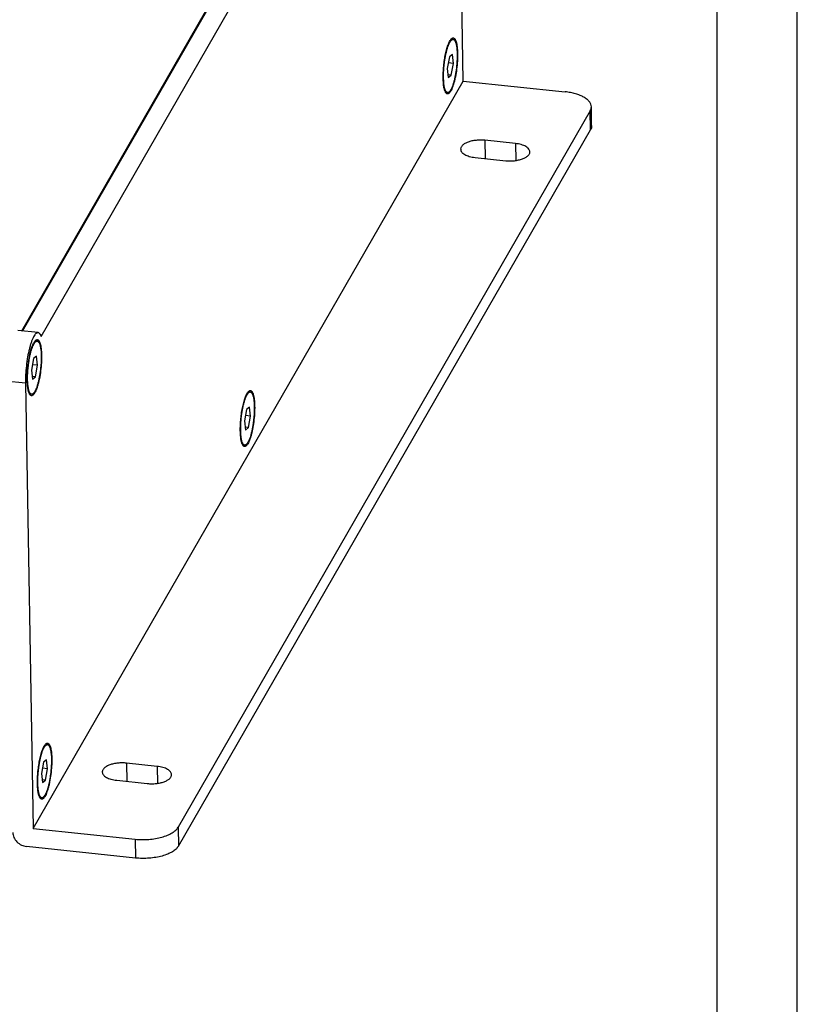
# Model space of a CAD drawing. Header units: millimetres. Extents: x -6552 to -4132, y 482 to 1483.
# Tile 52 of 80: x -5688 to -5577, y 912 to 1052. Entities that reach past the tile are written whole.
import ezdxf

# ---------------------------------------------------------------- set-up
doc = ezdxf.new("R2010")
doc.units = ezdxf.units.MM
doc.header["$LTSCALE"] = 16.335
doc.layers.get('0').update_dxf_attribs({"linetype": 'CONTINUOUS'})
for name, color, linetype in [('02___PRT_ALL_AXES', 7, 'CONTINUOUS'), ('1', 7, 'CONTINUOUS'), ('AXES', 7, 'CONTINUOUS')]:
    doc.layers.add(name, color=color, linetype=linetype)

# ---------------------------------------------------------------- blocks, each defined once
blk = doc.blocks.new('AAXXX')
at = {"layer": '1'}
for p, q in [((-2141.569, 292.634), (-2141.569, 350.671)), ((-2142.534, 349.645), (-2142.534, 293.66))]:
    blk.add_line(p, q, dxfattribs=at)

msp = doc.modelspace()

# ---------------------------------------------------------------- linework, layer by layer
at = {"color": 7, "linetype": 'Continuous'}
for p, q in [((-5624.63, 1043.49), (-5625.72, 1106.74)), ((-5687.39, 1007.97), (-5631.29, 1105.45)), ((-5687.25, 1007.96), (-5630.96, 1105.75)), ((-5684.61, 1007.19), (-5628.06, 1105.44)), ((-5626.59, 1046.92), (-5626.88, 1045.29)), ((-5626.15, 1047.27), (-5626.59, 1046.92)), ((-5626.01, 1045.98), (-5626.15, 1047.27)), ((-5626.88, 1045.29), (-5626.74, 1044)), ((-5626.01, 1045.98), (-5626.74, 1046.05)), ((-5626.31, 1044.34), (-5626.01, 1045.98)), ((-5626.31, 1044.34), (-5626.78, 1044.39)), ((-5626.74, 1044), (-5626.31, 1044.34)), ((-5685.76, 937.29), (-5624.63, 1043.49)), ((-5624.63, 1043.49), (-5610.13, 1041.95)), ((-5606.36, 1037.15), (-5606.4, 1039.83)), ((-5606.57, 1039.23), (-5665.15, 937.45)), ((-5606.52, 1036.56), (-5606.57, 1039.23)), ((-5665.11, 934.78), (-5606.52, 1036.56)), ((-5685.05, 1007.73), (-5687.96, 1008.03)), ((-5684.74, 1007.47), (-5684.65, 1007.33)), ((-5685.72, 1004.04), (-5686.01, 1002.41)), ((-5685.15, 1003.1), (-5685.88, 1003.18)), ((-5685.29, 1004.39), (-5685.72, 1004.04)), ((-5685.15, 1003.1), (-5685.29, 1004.39)), ((-5686.01, 1002.41), (-5685.87, 1001.12)), ((-5685.44, 1001.46), (-5685.15, 1003.1)), ((-5686.86, 1000.54), (-5689.76, 1000.85)), ((-5686.86, 1000.54), (-5685.76, 937.29)), ((-5685.44, 1001.46), (-5685.92, 1001.51)), ((-5685.87, 1001.12), (-5685.44, 1001.46)), ((-5655.43, 996.82), (-5655.72, 995.18)), ((-5655, 997.16), (-5655.43, 996.82)), ((-5654.85, 995.87), (-5655, 997.16)), ((-5655.72, 995.18), (-5655.58, 993.89)), ((-5654.85, 995.87), (-5655.58, 995.95)), ((-5655.15, 994.24), (-5654.85, 995.87)), ((-5655.15, 994.24), (-5655.62, 994.29)), ((-5655.58, 993.89), (-5655.15, 994.24)), ((-5684.27, 946.71), (-5684.56, 945.08)), ((-5683.7, 945.77), (-5684.43, 945.84)), ((-5683.84, 947.05), (-5684.27, 946.71)), ((-5683.7, 945.77), (-5683.84, 947.05)), ((-5684.56, 945.08), (-5684.42, 943.79)), ((-5683.99, 944.13), (-5683.7, 945.77)), ((-5683.99, 944.13), (-5684.46, 944.18)), ((-5684.42, 943.79), (-5683.99, 944.13)), ((-5665.15, 937.45), (-5665.11, 934.78)), ((-5685.76, 937.29), (-5671.26, 935.75)), ((-5671.21, 933.08), (-5686.69, 934.72)), ((-5671.26, 935.75), (-5671.21, 933.08))]:
    msp.add_line(p, q, dxfattribs=at)
for points, knots in [([(-5627.47, 1043.86), (-5627.47, 1044.14), (-5627.46, 1044.73), (-5627.4, 1045.61), (-5627.29, 1046.49), (-5627.14, 1047.32), (-5626.95, 1048.08), (-5626.77, 1048.63), (-5626.61, 1049), (-5626.5, 1049.22), (-5626.39, 1049.39), (-5626.3, 1049.48), (-5626.26, 1049.52)], [0, 0, 0, 0, 0.144221, 0.296854, 0.450563, 0.597907, 0.731851, 0.846212, 0.894518, 0.936319, 0.971431, 1, 1, 1, 1]), ([(-5626.26, 1049.52), (-5626.24, 1049.54), (-5626.2, 1049.57), (-5626.13, 1049.6), (-5626.06, 1049.61), (-5625.97, 1049.61), (-5625.88, 1049.55), (-5625.81, 1049.47), (-5625.73, 1049.35), (-5625.65, 1049.16), (-5625.57, 1048.88), (-5625.51, 1048.53), (-5625.48, 1048.28), (-5625.47, 1048.15)], [0, 0, 0, 0, 0.044791, 0.083998, 0.119372, 0.153332, 0.22711, 0.271718, 0.322972, 0.447525, 0.602719, 0.787649, 1, 1, 1, 1]), ([(-5625.47, 1048.15), (-5625.46, 1048.09), (-5625.44, 1047.84), (-5625.43, 1047.59), (-5625.43, 1047.4)], [0, 0, 0, 0, 0.236644, 1, 1, 1, 1]), ([(-5625.43, 1047.4), (-5625.42, 1047.04), (-5625.44, 1046.3), (-5625.54, 1045.19), (-5625.69, 1044.27), (-5625.84, 1043.58), (-5625.97, 1043.12), (-5626.1, 1042.71), (-5626.24, 1042.35), (-5626.38, 1042.07), (-5626.51, 1041.88), (-5626.61, 1041.77), (-5626.7, 1041.69), (-5626.8, 1041.65), (-5626.89, 1041.66), (-5626.96, 1041.68), (-5627.02, 1041.73), (-5627.06, 1041.77), (-5627.08, 1041.8)], [0, 0, 0, 0, 0.169544, 0.348629, 0.523402, 0.604931, 0.680449, 0.748574, 0.808135, 0.858264, 0.898536, 0.915072, 0.929396, 0.952736, 0.963256, 0.974125, 0.986172, 1, 1, 1, 1]), ([(-5627.08, 1041.8), (-5627.11, 1041.84), (-5627.17, 1041.94), (-5627.24, 1042.11), (-5627.3, 1042.32), (-5627.38, 1042.67), (-5627.44, 1043.19), (-5627.46, 1043.63), (-5627.47, 1043.86)], [0, 0, 0, 0, 0.072665, 0.160859, 0.264992, 0.384763, 0.667658, 1, 1, 1, 1]), ([(-5606.4, 1039.83), (-5606.41, 1039.95), (-5606.46, 1040.21), (-5606.68, 1040.58), (-5607.02, 1040.91), (-5607.47, 1041.21), (-5608.02, 1041.47), (-5608.66, 1041.69), (-5609.37, 1041.85), (-5609.87, 1041.93), (-5610.13, 1041.95)], [0, 0, 0, 0, 0.081587, 0.170803, 0.272915, 0.390383, 0.523498, 0.671057, 0.830865, 1, 1, 1, 1]), ([(-5606.57, 1039.23), (-5606.52, 1039.32), (-5606.43, 1039.51), (-5606.4, 1039.73), (-5606.4, 1039.83)], [0, 0, 0, 0, 0.515349, 1, 1, 1, 1]), ([(-5606.36, 1037.15), (-5606.36, 1037.05), (-5606.39, 1036.84), (-5606.47, 1036.65), (-5606.52, 1036.56)], [0, 0, 0, 0, 0.484651, 1, 1, 1, 1]), ([(-5685.05, 1007.73), (-5685.08, 1007.73), (-5685.13, 1007.73), (-5685.21, 1007.7), (-5685.29, 1007.66), (-5685.41, 1007.56), (-5685.55, 1007.39), (-5685.71, 1007.13), (-5685.87, 1006.79), (-5686.02, 1006.39), (-5686.17, 1005.93), (-5686.36, 1005.22), (-5686.57, 1004.25), (-5686.74, 1003.02), (-5686.84, 1001.77), (-5686.86, 1000.94), (-5686.86, 1000.54)], [0, 0, 0, 0, 0.009887, 0.020443, 0.032213, 0.045582, 0.077925, 0.118417, 0.167088, 0.22353, 0.287066, 0.356824, 0.510796, 0.676155, 0.842659, 1, 1, 1, 1]), ([(-5684.74, 1007.47), (-5684.76, 1007.5), (-5684.8, 1007.57), (-5684.88, 1007.65), (-5684.96, 1007.71), (-5685.03, 1007.72), (-5685.05, 1007.73)], [0, 0, 0, 0, 0.302987, 0.563859, 0.791387, 1, 1, 1, 1]), ([(-5686.6, 1000.98), (-5686.61, 1001.27), (-5686.6, 1001.85), (-5686.53, 1002.73), (-5686.42, 1003.61), (-5686.27, 1004.45), (-5686.09, 1005.2), (-5685.91, 1005.75), (-5685.75, 1006.12), (-5685.64, 1006.34), (-5685.52, 1006.51), (-5685.44, 1006.6), (-5685.4, 1006.64)], [0, 0, 0, 0, 0.144221, 0.296854, 0.450563, 0.597907, 0.731851, 0.846212, 0.894518, 0.936319, 0.971431, 1, 1, 1, 1]), ([(-5685.4, 1006.64), (-5685.37, 1006.66), (-5685.33, 1006.69), (-5685.26, 1006.72), (-5685.19, 1006.74), (-5685.1, 1006.73), (-5685.02, 1006.67), (-5684.95, 1006.59), (-5684.87, 1006.47), (-5684.79, 1006.28), (-5684.71, 1006), (-5684.64, 1005.65), (-5684.61, 1005.4), (-5684.6, 1005.27)], [0, 0, 0, 0, 0.044791, 0.083998, 0.119372, 0.153332, 0.22711, 0.271718, 0.322972, 0.447525, 0.602719, 0.787649, 1, 1, 1, 1]), ([(-5684.61, 1007.19), (-5684.62, 1007.22), (-5684.62, 1007.26), (-5684.64, 1007.31), (-5684.65, 1007.33)], [0, 0, 0, 0, 0.584835, 1, 1, 1, 1]), ([(-5684.6, 1005.27), (-5684.6, 1005.21), (-5684.58, 1004.96), (-5684.57, 1004.71), (-5684.56, 1004.52)], [0, 0, 0, 0, 0.236644, 1, 1, 1, 1]), ([(-5684.56, 1004.52), (-5684.56, 1004.16), (-5684.58, 1003.42), (-5684.68, 1002.31), (-5684.83, 1001.39), (-5684.98, 1000.7), (-5685.1, 1000.24), (-5685.23, 999.83), (-5685.37, 999.47), (-5685.51, 999.19), (-5685.64, 999), (-5685.74, 998.89), (-5685.83, 998.81), (-5685.93, 998.77), (-5686.03, 998.78), (-5686.1, 998.8), (-5686.16, 998.85), (-5686.2, 998.89), (-5686.21, 998.92)], [0, 0, 0, 0, 0.169544, 0.348629, 0.523402, 0.604931, 0.680449, 0.748574, 0.808135, 0.858264, 0.898536, 0.915072, 0.929396, 0.952736, 0.963256, 0.974125, 0.986172, 1, 1, 1, 1]), ([(-5686.21, 998.92), (-5686.25, 998.96), (-5686.3, 999.06), (-5686.37, 999.23), (-5686.44, 999.44), (-5686.51, 999.79), (-5686.58, 1000.31), (-5686.6, 1000.75), (-5686.6, 1000.98)], [0, 0, 0, 0, 0.072665, 0.160859, 0.264992, 0.384763, 0.667658, 1, 1, 1, 1]), ([(-5656.31, 993.76), (-5656.31, 994.04), (-5656.3, 994.62), (-5656.24, 995.5), (-5656.13, 996.38), (-5655.98, 997.22), (-5655.79, 997.97), (-5655.61, 998.52), (-5655.46, 998.89), (-5655.34, 999.11), (-5655.23, 999.28), (-5655.14, 999.38), (-5655.1, 999.41)], [0, 0, 0, 0, 0.144221, 0.296854, 0.450563, 0.597907, 0.731851, 0.846212, 0.894518, 0.936319, 0.971431, 1, 1, 1, 1]), ([(-5655.1, 999.41), (-5655.08, 999.43), (-5655.04, 999.46), (-5654.97, 999.49), (-5654.9, 999.51), (-5654.81, 999.5), (-5654.72, 999.44), (-5654.65, 999.36), (-5654.58, 999.25), (-5654.49, 999.05), (-5654.41, 998.77), (-5654.35, 998.42), (-5654.32, 998.17), (-5654.31, 998.04)], [0, 0, 0, 0, 0.044791, 0.083998, 0.119372, 0.153332, 0.22711, 0.271718, 0.322972, 0.447525, 0.602719, 0.787649, 1, 1, 1, 1]), ([(-5654.31, 998.04), (-5654.3, 997.98), (-5654.28, 997.73), (-5654.27, 997.49), (-5654.27, 997.3)], [0, 0, 0, 0, 0.236644, 1, 1, 1, 1]), ([(-5654.27, 997.3), (-5654.26, 996.94), (-5654.28, 996.19), (-5654.39, 995.08), (-5654.53, 994.17), (-5654.68, 993.48), (-5654.81, 993.01), (-5654.94, 992.6), (-5655.08, 992.25), (-5655.22, 991.96), (-5655.35, 991.77), (-5655.45, 991.66), (-5655.54, 991.59), (-5655.64, 991.54), (-5655.74, 991.55), (-5655.8, 991.58), (-5655.87, 991.62), (-5655.9, 991.67), (-5655.92, 991.69)], [0, 0, 0, 0, 0.169544, 0.348629, 0.523402, 0.604931, 0.680449, 0.748574, 0.808135, 0.858264, 0.898536, 0.915072, 0.929396, 0.952736, 0.963256, 0.974125, 0.986172, 1, 1, 1, 1]), ([(-5655.92, 991.69), (-5655.95, 991.73), (-5656.01, 991.83), (-5656.08, 992), (-5656.14, 992.22), (-5656.22, 992.57), (-5656.28, 993.09), (-5656.3, 993.52), (-5656.31, 993.76)], [0, 0, 0, 0, 0.072665, 0.160859, 0.264992, 0.384763, 0.667658, 1, 1, 1, 1]), ([(-5685.15, 943.65), (-5685.15, 943.93), (-5685.14, 944.51), (-5685.08, 945.39), (-5684.97, 946.27), (-5684.82, 947.11), (-5684.64, 947.87), (-5684.46, 948.42), (-5684.3, 948.79), (-5684.18, 949), (-5684.07, 949.18), (-5683.99, 949.27), (-5683.94, 949.31)], [0, 0, 0, 0, 0.144221, 0.296854, 0.450563, 0.597907, 0.731851, 0.846212, 0.894518, 0.936319, 0.971431, 1, 1, 1, 1]), ([(-5683.94, 949.31), (-5683.92, 949.32), (-5683.88, 949.36), (-5683.81, 949.39), (-5683.74, 949.4), (-5683.65, 949.39), (-5683.57, 949.34), (-5683.49, 949.26), (-5683.42, 949.14), (-5683.33, 948.95), (-5683.25, 948.66), (-5683.19, 948.32), (-5683.16, 948.07), (-5683.15, 947.93)], [0, 0, 0, 0, 0.044791, 0.083998, 0.119372, 0.153332, 0.22711, 0.271718, 0.322972, 0.447525, 0.602719, 0.787649, 1, 1, 1, 1]), ([(-5683.11, 947.19), (-5683.1, 946.83), (-5683.12, 946.09), (-5683.23, 944.98), (-5683.37, 944.06), (-5683.53, 943.37), (-5683.65, 942.91), (-5683.78, 942.49), (-5683.92, 942.14), (-5684.06, 941.85), (-5684.19, 941.66), (-5684.29, 941.55), (-5684.38, 941.48), (-5684.48, 941.44), (-5684.58, 941.44), (-5684.64, 941.47), (-5684.71, 941.52), (-5684.74, 941.56), (-5684.76, 941.58)], [0, 0, 0, 0, 0.169544, 0.348629, 0.523402, 0.604931, 0.680449, 0.748574, 0.808135, 0.858264, 0.898536, 0.915072, 0.929396, 0.952736, 0.963256, 0.974125, 0.986172, 1, 1, 1, 1]), ([(-5683.15, 947.93), (-5683.14, 947.88), (-5683.12, 947.63), (-5683.11, 947.38), (-5683.11, 947.19)], [0, 0, 0, 0, 0.236644, 1, 1, 1, 1]), ([(-5684.76, 941.58), (-5684.79, 941.62), (-5684.85, 941.72), (-5684.92, 941.9), (-5684.98, 942.11), (-5685.06, 942.46), (-5685.12, 942.98), (-5685.14, 943.41), (-5685.15, 943.65)], [0, 0, 0, 0, 0.072665, 0.160859, 0.264992, 0.384763, 0.667658, 1, 1, 1, 1]), ([(-5671.26, 935.75), (-5670.94, 935.72), (-5670.29, 935.68), (-5669.32, 935.71), (-5668.37, 935.82), (-5667.49, 936.02), (-5666.7, 936.28), (-5666.03, 936.61), (-5665.5, 936.99), (-5665.24, 937.29), (-5665.15, 937.45)], [0, 0, 0, 0, 0.147017, 0.295618, 0.441297, 0.579709, 0.707011, 0.820219, 0.917701, 1, 1, 1, 1]), ([(-5688.65, 936.7), (-5688.65, 936.59), (-5688.62, 936.35), (-5688.46, 935.88), (-5688.09, 935.35), (-5687.45, 934.89), (-5686.94, 934.74), (-5686.69, 934.72)], [0, 0, 0, 0, 0.117021, 0.237542, 0.487341, 0.744736, 1, 1, 1, 1]), ([(-5665.11, 934.78), (-5665.2, 934.62), (-5665.46, 934.32), (-5665.98, 933.94), (-5666.65, 933.61), (-5667.44, 933.34), (-5668.33, 933.15), (-5669.27, 933.04), (-5670.24, 933.01), (-5670.89, 933.04), (-5671.21, 933.08)], [0, 0, 0, 0, 0.082299, 0.179781, 0.292989, 0.420291, 0.558703, 0.704382, 0.852983, 1, 1, 1, 1])]:
    msp.add_open_spline(points, degree=3, knots=knots, dxfattribs=at)
at = {"layer": '02___PRT_ALL_AXES', "color": 7, "linetype": 'Continuous'}
for p, q in [((-5617.18, 1034.6), (-5621.53, 1035.06)), ((-5621.53, 1035.06), (-5621.49, 1032.48)), ((-5617.18, 1034.6), (-5617.14, 1032.19)), ((-5622.94, 1032.63), (-5618.58, 1032.17)), ((-5668.13, 946.1), (-5672.48, 946.56)), ((-5672.48, 946.56), (-5672.43, 943.97)), ((-5668.13, 946.1), (-5668.08, 943.69)), ((-5673.88, 944.13), (-5669.53, 943.67))]:
    msp.add_line(p, q, dxfattribs=at)
for points, knots in [([(-5621.53, 1035.06), (-5621.74, 1035.08), (-5622.16, 1035.1), (-5622.78, 1035.07), (-5623.37, 1034.98), (-5623.91, 1034.83), (-5624.36, 1034.63), (-5624.66, 1034.42), (-5624.83, 1034.23), (-5624.92, 1034.09), (-5624.97, 1033.94), (-5624.99, 1033.85), (-5624.98, 1033.8)], [0, 0, 0, 0, 0.157183, 0.315383, 0.468074, 0.60918, 0.733784, 0.838985, 0.884432, 0.925677, 0.963716, 1, 1, 1, 1]), ([(-5615.13, 1033.43), (-5615.14, 1033.5), (-5615.17, 1033.64), (-5615.28, 1033.84), (-5615.47, 1034.03), (-5615.72, 1034.19), (-5616.02, 1034.34), (-5616.51, 1034.5), (-5616.91, 1034.57), (-5617.18, 1034.6)], [0, 0, 0, 0, 0.081616, 0.170861, 0.273008, 0.390514, 0.523673, 0.671264, 1, 1, 1, 1]), ([(-5624.98, 1033.8), (-5624.98, 1033.73), (-5624.95, 1033.58), (-5624.83, 1033.38), (-5624.65, 1033.2), (-5624.4, 1033.04), (-5624.09, 1032.89), (-5623.61, 1032.73), (-5623.21, 1032.66), (-5622.94, 1032.63)], [0, 0, 0, 0, 0.081616, 0.170861, 0.273008, 0.390514, 0.523673, 0.671264, 1, 1, 1, 1]), ([(-5618.58, 1032.17), (-5618.38, 1032.15), (-5617.96, 1032.12), (-5617.34, 1032.16), (-5616.75, 1032.25), (-5616.21, 1032.4), (-5615.76, 1032.6), (-5615.46, 1032.81), (-5615.29, 1033), (-5615.2, 1033.14), (-5615.14, 1033.28), (-5615.13, 1033.38), (-5615.13, 1033.43)], [0, 0, 0, 0, 0.157183, 0.315383, 0.468074, 0.60918, 0.733784, 0.838985, 0.884432, 0.925677, 0.963716, 1, 1, 1, 1]), ([(-5672.48, 946.56), (-5672.68, 946.58), (-5673.1, 946.6), (-5673.72, 946.57), (-5674.31, 946.48), (-5674.85, 946.33), (-5675.3, 946.13), (-5675.6, 945.92), (-5675.77, 945.73), (-5675.86, 945.59), (-5675.92, 945.44), (-5675.93, 945.34), (-5675.93, 945.3)], [0, 0, 0, 0, 0.157183, 0.315383, 0.468074, 0.60918, 0.733784, 0.838985, 0.884432, 0.925677, 0.963716, 1, 1, 1, 1]), ([(-5666.08, 944.93), (-5666.08, 945), (-5666.11, 945.14), (-5666.23, 945.34), (-5666.41, 945.53), (-5666.66, 945.69), (-5666.97, 945.84), (-5667.45, 946), (-5667.85, 946.07), (-5668.13, 946.1)], [0, 0, 0, 0, 0.081616, 0.170861, 0.273008, 0.390514, 0.523673, 0.671264, 1, 1, 1, 1]), ([(-5675.93, 945.3), (-5675.93, 945.23), (-5675.9, 945.08), (-5675.78, 944.88), (-5675.59, 944.7), (-5675.34, 944.53), (-5675.04, 944.39), (-5674.55, 944.23), (-5674.15, 944.16), (-5673.88, 944.13)], [0, 0, 0, 0, 0.081616, 0.170861, 0.273008, 0.390514, 0.523673, 0.671264, 1, 1, 1, 1]), ([(-5669.53, 943.67), (-5669.32, 943.64), (-5668.9, 943.62), (-5668.28, 943.66), (-5667.69, 943.75), (-5667.15, 943.9), (-5666.7, 944.1), (-5666.4, 944.31), (-5666.23, 944.5), (-5666.14, 944.64), (-5666.09, 944.78), (-5666.08, 944.88), (-5666.08, 944.93)], [0, 0, 0, 0, 0.157183, 0.315383, 0.468074, 0.60918, 0.733784, 0.838985, 0.884432, 0.925677, 0.963716, 1, 1, 1, 1])]:
    msp.add_open_spline(points, degree=3, knots=knots, dxfattribs=at)
at = {"layer": 'AXES', "color": 7, "linetype": 'Continuous'}
for p, q in [((-5626.05, 1049.41), (-5626.34, 1049.44)), ((-5626.85, 1041.85), (-5627.14, 1041.88)), ((-5685.18, 1006.53), (-5685.47, 1006.56)), ((-5685.98, 998.97), (-5686.27, 999.01)), ((-5654.89, 999.31), (-5655.18, 999.34)), ((-5655.69, 991.75), (-5655.98, 991.78)), ((-5683.73, 949.2), (-5684.02, 949.23)), ((-5684.53, 941.64), (-5684.82, 941.67))]:
    msp.add_line(p, q, dxfattribs=at)
for points, knots in [([(-5627.37, 1043.13), (-5627.38, 1043.27), (-5627.4, 1043.57), (-5627.42, 1044.05), (-5627.41, 1044.56), (-5627.39, 1045.09), (-5627.34, 1045.63), (-5627.28, 1046.18), (-5627.2, 1046.71), (-5627.1, 1047.22), (-5626.99, 1047.69), (-5626.87, 1048.13), (-5626.76, 1048.45), (-5626.67, 1048.69), (-5626.6, 1048.84), (-5626.53, 1048.98), (-5626.46, 1049.1), (-5626.39, 1049.2), (-5626.32, 1049.28), (-5626.25, 1049.34), (-5626.18, 1049.39), (-5626.11, 1049.41), (-5626.07, 1049.41), (-5626.05, 1049.41)], [0, 0, 0, 0, 0.065647, 0.137658, 0.21467, 0.295184, 0.377612, 0.46032, 0.541667, 0.620046, 0.693922, 0.76188, 0.822667, 0.850044, 0.875263, 0.898246, 0.918942, 0.93734, 0.95348, 0.967481, 0.979585, 0.990208, 1, 1, 1, 1]), ([(-5626.05, 1049.41), (-5626.03, 1049.41), (-5626, 1049.4), (-5625.96, 1049.38), (-5625.91, 1049.35), (-5625.87, 1049.31), (-5625.83, 1049.26), (-5625.8, 1049.2), (-5625.76, 1049.14), (-5625.71, 1049.03), (-5625.66, 1048.87), (-5625.6, 1048.65), (-5625.56, 1048.41), (-5625.54, 1048.23), (-5625.53, 1048.14)], [0, 0, 0, 0, 0.031805, 0.065009, 0.100833, 0.140234, 0.183897, 0.232293, 0.285724, 0.344367, 0.477529, 0.631769, 0.806369, 1, 1, 1, 1]), ([(-5625.53, 1048.14), (-5625.51, 1048), (-5625.49, 1047.69), (-5625.47, 1047.21), (-5625.48, 1046.71), (-5625.51, 1046.17), (-5625.55, 1045.63), (-5625.61, 1045.09), (-5625.69, 1044.56), (-5625.79, 1044.05), (-5625.9, 1043.57), (-5626.02, 1043.14), (-5626.13, 1042.81), (-5626.22, 1042.58), (-5626.29, 1042.42), (-5626.36, 1042.29), (-5626.43, 1042.17), (-5626.5, 1042.07), (-5626.57, 1041.99), (-5626.64, 1041.92), (-5626.71, 1041.88), (-5626.78, 1041.85), (-5626.82, 1041.85), (-5626.85, 1041.85)], [0, 0, 0, 0, 0.065647, 0.137658, 0.21467, 0.295184, 0.377612, 0.46032, 0.541667, 0.620046, 0.693922, 0.76188, 0.822667, 0.850044, 0.875263, 0.898246, 0.918942, 0.93734, 0.95348, 0.967481, 0.979585, 0.990208, 1, 1, 1, 1]), ([(-5626.85, 1041.85), (-5626.86, 1041.86), (-5626.89, 1041.86), (-5626.94, 1041.88), (-5626.98, 1041.91), (-5627.02, 1041.95), (-5627.06, 1042), (-5627.1, 1042.06), (-5627.13, 1042.13), (-5627.18, 1042.24), (-5627.23, 1042.4), (-5627.29, 1042.61), (-5627.33, 1042.86), (-5627.36, 1043.03), (-5627.37, 1043.13)], [0, 0, 0, 0, 0.031805, 0.065009, 0.100833, 0.140234, 0.183897, 0.232293, 0.285724, 0.344367, 0.477529, 0.631769, 0.806369, 1, 1, 1, 1]), ([(-5686.5, 1000.25), (-5686.52, 1000.39), (-5686.54, 1000.7), (-5686.55, 1001.17), (-5686.55, 1001.68), (-5686.52, 1002.21), (-5686.48, 1002.75), (-5686.41, 1003.3), (-5686.33, 1003.83), (-5686.24, 1004.34), (-5686.13, 1004.81), (-5686.01, 1005.25), (-5685.9, 1005.57), (-5685.8, 1005.81), (-5685.73, 1005.96), (-5685.66, 1006.1), (-5685.59, 1006.22), (-5685.53, 1006.32), (-5685.46, 1006.4), (-5685.39, 1006.46), (-5685.32, 1006.51), (-5685.25, 1006.53), (-5685.2, 1006.53), (-5685.18, 1006.53)], [0, 0, 0, 0, 0.065647, 0.137658, 0.21467, 0.295184, 0.377612, 0.46032, 0.541667, 0.620046, 0.693922, 0.76188, 0.822667, 0.850044, 0.875263, 0.898246, 0.918942, 0.93734, 0.95348, 0.967481, 0.979585, 0.990208, 1, 1, 1, 1]), ([(-5685.18, 1006.53), (-5685.17, 1006.53), (-5685.14, 1006.52), (-5685.09, 1006.5), (-5685.05, 1006.47), (-5685.01, 1006.43), (-5684.97, 1006.38), (-5684.93, 1006.32), (-5684.89, 1006.26), (-5684.85, 1006.15), (-5684.79, 1005.99), (-5684.74, 1005.78), (-5684.7, 1005.53), (-5684.67, 1005.35), (-5684.66, 1005.26)], [0, 0, 0, 0, 0.031805, 0.065009, 0.100833, 0.140234, 0.183897, 0.232293, 0.285724, 0.344367, 0.477529, 0.631769, 0.806369, 1, 1, 1, 1]), ([(-5684.66, 1005.26), (-5684.65, 1005.12), (-5684.62, 1004.81), (-5684.61, 1004.34), (-5684.61, 1003.83), (-5684.64, 1003.3), (-5684.69, 1002.75), (-5684.75, 1002.21), (-5684.83, 1001.68), (-5684.93, 1001.17), (-5685.04, 1000.69), (-5685.16, 1000.26), (-5685.27, 999.93), (-5685.36, 999.7), (-5685.43, 999.55), (-5685.5, 999.41), (-5685.57, 999.29), (-5685.64, 999.19), (-5685.71, 999.11), (-5685.78, 999.04), (-5685.85, 999), (-5685.91, 998.97), (-5685.96, 998.97), (-5685.98, 998.97)], [0, 0, 0, 0, 0.065647, 0.137658, 0.21467, 0.295184, 0.377612, 0.46032, 0.541667, 0.620046, 0.693922, 0.76188, 0.822667, 0.850044, 0.875263, 0.898246, 0.918942, 0.93734, 0.95348, 0.967481, 0.979585, 0.990208, 1, 1, 1, 1]), ([(-5685.98, 998.97), (-5686, 998.98), (-5686.03, 998.98), (-5686.07, 999), (-5686.11, 999.03), (-5686.16, 999.07), (-5686.19, 999.12), (-5686.23, 999.18), (-5686.27, 999.25), (-5686.32, 999.36), (-5686.37, 999.52), (-5686.42, 999.73), (-5686.47, 999.98), (-5686.49, 1000.15), (-5686.5, 1000.25)], [0, 0, 0, 0, 0.031805, 0.065009, 0.100833, 0.140234, 0.183897, 0.232293, 0.285724, 0.344367, 0.477529, 0.631769, 0.806369, 1, 1, 1, 1]), ([(-5656.21, 993.02), (-5656.22, 993.16), (-5656.25, 993.47), (-5656.26, 993.94), (-5656.25, 994.45), (-5656.23, 994.98), (-5656.18, 995.53), (-5656.12, 996.07), (-5656.04, 996.6), (-5655.94, 997.11), (-5655.83, 997.59), (-5655.71, 998.02), (-5655.6, 998.35), (-5655.51, 998.58), (-5655.44, 998.73), (-5655.37, 998.87), (-5655.3, 998.99), (-5655.23, 999.09), (-5655.16, 999.17), (-5655.09, 999.24), (-5655.02, 999.28), (-5654.96, 999.31), (-5654.91, 999.31), (-5654.89, 999.31)], [0, 0, 0, 0, 0.065647, 0.137658, 0.21467, 0.295184, 0.377612, 0.46032, 0.541667, 0.620046, 0.693922, 0.76188, 0.822667, 0.850044, 0.875263, 0.898246, 0.918942, 0.93734, 0.95348, 0.967481, 0.979585, 0.990208, 1, 1, 1, 1]), ([(-5654.89, 999.31), (-5654.87, 999.3), (-5654.84, 999.3), (-5654.8, 999.28), (-5654.75, 999.25), (-5654.71, 999.21), (-5654.67, 999.16), (-5654.64, 999.1), (-5654.6, 999.03), (-5654.55, 998.92), (-5654.5, 998.76), (-5654.45, 998.55), (-5654.4, 998.3), (-5654.38, 998.13), (-5654.37, 998.03)], [0, 0, 0, 0, 0.031805, 0.065009, 0.100833, 0.140234, 0.183897, 0.232293, 0.285724, 0.344367, 0.477529, 0.631769, 0.806369, 1, 1, 1, 1]), ([(-5654.37, 998.03), (-5654.35, 997.89), (-5654.33, 997.58), (-5654.32, 997.11), (-5654.32, 996.6), (-5654.35, 996.07), (-5654.39, 995.53), (-5654.46, 994.98), (-5654.54, 994.45), (-5654.63, 993.94), (-5654.74, 993.47), (-5654.86, 993.03), (-5654.97, 992.71), (-5655.07, 992.47), (-5655.14, 992.32), (-5655.2, 992.18), (-5655.27, 992.06), (-5655.34, 991.96), (-5655.41, 991.88), (-5655.48, 991.82), (-5655.55, 991.77), (-5655.62, 991.75), (-5655.67, 991.75), (-5655.69, 991.75)], [0, 0, 0, 0, 0.065647, 0.137658, 0.21467, 0.295184, 0.377612, 0.46032, 0.541667, 0.620046, 0.693922, 0.76188, 0.822667, 0.850044, 0.875263, 0.898246, 0.918942, 0.93734, 0.95348, 0.967481, 0.979585, 0.990208, 1, 1, 1, 1]), ([(-5655.69, 991.75), (-5655.7, 991.75), (-5655.73, 991.76), (-5655.78, 991.78), (-5655.82, 991.81), (-5655.86, 991.85), (-5655.9, 991.9), (-5655.94, 991.96), (-5655.97, 992.02), (-5656.02, 992.13), (-5656.08, 992.29), (-5656.13, 992.5), (-5656.17, 992.75), (-5656.2, 992.93), (-5656.21, 993.02)], [0, 0, 0, 0, 0.031805, 0.065009, 0.100833, 0.140234, 0.183897, 0.232293, 0.285724, 0.344367, 0.477529, 0.631769, 0.806369, 1, 1, 1, 1]), ([(-5685.05, 942.91), (-5685.06, 943.06), (-5685.09, 943.36), (-5685.1, 943.84), (-5685.1, 944.35), (-5685.07, 944.88), (-5685.02, 945.42), (-5684.96, 945.96), (-5684.88, 946.5), (-5684.78, 947), (-5684.68, 947.48), (-5684.55, 947.91), (-5684.44, 948.24), (-5684.35, 948.48), (-5684.28, 948.63), (-5684.21, 948.76), (-5684.14, 948.88), (-5684.07, 948.98), (-5684, 949.07), (-5683.93, 949.13), (-5683.87, 949.17), (-5683.8, 949.2), (-5683.75, 949.2), (-5683.73, 949.2)], [0, 0, 0, 0, 0.065647, 0.137658, 0.21467, 0.295184, 0.377612, 0.46032, 0.541667, 0.620046, 0.693922, 0.76188, 0.822667, 0.850044, 0.875263, 0.898246, 0.918942, 0.93734, 0.95348, 0.967481, 0.979585, 0.990208, 1, 1, 1, 1]), ([(-5683.73, 949.2), (-5683.71, 949.2), (-5683.68, 949.19), (-5683.64, 949.17), (-5683.6, 949.14), (-5683.56, 949.1), (-5683.52, 949.05), (-5683.48, 948.99), (-5683.44, 948.92), (-5683.39, 948.82), (-5683.34, 948.66), (-5683.29, 948.44), (-5683.24, 948.2), (-5683.22, 948.02), (-5683.21, 947.93)], [0, 0, 0, 0, 0.031805, 0.065009, 0.100833, 0.140234, 0.183897, 0.232293, 0.285724, 0.344367, 0.477529, 0.631769, 0.806369, 1, 1, 1, 1]), ([(-5683.21, 947.93), (-5683.19, 947.78), (-5683.17, 947.48), (-5683.16, 947), (-5683.16, 946.49), (-5683.19, 945.96), (-5683.23, 945.42), (-5683.3, 944.88), (-5683.38, 944.35), (-5683.47, 943.84), (-5683.58, 943.36), (-5683.7, 942.93), (-5683.81, 942.6), (-5683.91, 942.37), (-5683.98, 942.21), (-5684.05, 942.08), (-5684.12, 941.96), (-5684.19, 941.86), (-5684.26, 941.77), (-5684.32, 941.71), (-5684.39, 941.67), (-5684.46, 941.64), (-5684.51, 941.64), (-5684.53, 941.64)], [0, 0, 0, 0, 0.065647, 0.137658, 0.21467, 0.295184, 0.377612, 0.46032, 0.541667, 0.620046, 0.693922, 0.76188, 0.822667, 0.850044, 0.875263, 0.898246, 0.918942, 0.93734, 0.95348, 0.967481, 0.979585, 0.990208, 1, 1, 1, 1]), ([(-5684.53, 941.64), (-5684.54, 941.64), (-5684.58, 941.65), (-5684.62, 941.67), (-5684.66, 941.7), (-5684.7, 941.74), (-5684.74, 941.79), (-5684.78, 941.85), (-5684.82, 941.92), (-5684.86, 942.03), (-5684.92, 942.18), (-5684.97, 942.4), (-5685.02, 942.65), (-5685.04, 942.82), (-5685.05, 942.91)], [0, 0, 0, 0, 0.031805, 0.065009, 0.100833, 0.140234, 0.183897, 0.232293, 0.285724, 0.344367, 0.477529, 0.631769, 0.806369, 1, 1, 1, 1])]:
    msp.add_open_spline(points, degree=3, knots=knots, dxfattribs=at)

# ---------------------------------------------------------------- block references
at = {"xscale": 11.88, "yscale": 11.88, "zscale": 11.88}
msp.add_blockref('AAXXX', (19864.72, -2994.75), dxfattribs=at)

doc.saveas('drawing.dxf')
